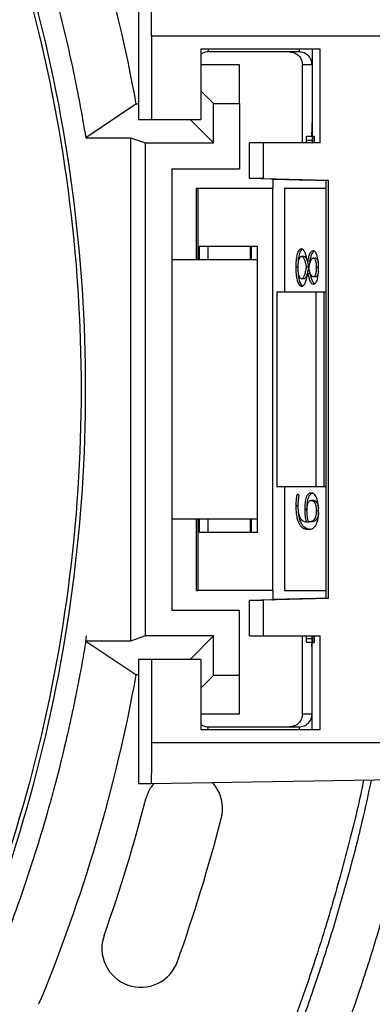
# Model space of a CAD drawing. Header units: millimetres. Extents: x 226 to 954, y 75 to 822.
# Tile 107 of 127: x 650 to 664, y 693 to 731. Entities that reach past the tile are written whole.
import ezdxf

# ---------------------------------------------------------------- set-up
doc = ezdxf.new("R2010")
doc.units = ezdxf.units.MM

msp = doc.modelspace()

# ---------------------------------------------------------------- linework, layer by layer
at = {"color": 179, "linetype": 'Continuous', "lineweight": 25}
for p, q in [((654.621, 731.807), (654.621, 727.007)), ((655.119, 730.207), (655.119, 727.007)), ((674.615, 730.207), (655.119, 730.207)), ((661.616, 729.707), (657.018, 729.707)), ((657.018, 729.707), (657.018, 727.007)), ((661.304, 729.707), (661.304, 726.107)), ((661.616, 726.107), (661.616, 729.707)), ((660.8, 729.607), (657.3, 729.607)), ((658.505, 729.107), (657.018, 729.107)), ((658.505, 727.623), (658.505, 729.107)), ((660.92, 729.107), (660.92, 726.107)), ((660.929, 729.107), (660.921, 729.107)), ((661.299, 729.107), (660.929, 729.107)), ((657.018, 728.11), (657.505, 727.623)), ((654.518, 727.59), (652.584, 726.3)), ((654.621, 727.59), (654.518, 727.59)), ((657.505, 726.107), (657.505, 727.623)), ((657.505, 727.623), (658.505, 727.623)), ((658.505, 727.623), (658.505, 725.107)), ((654.621, 727.007), (655.119, 727.007)), ((655.119, 727.007), (657.018, 727.007)), ((657.505, 726.107), (656.605, 727.007)), ((652.586, 726.3), (654.305, 726.3)), ((654.305, 726.3), (654.887, 726.107)), ((654.305, 726.3), (654.305, 706.913)), ((661.094, 726.357), (661.291, 726.357)), ((661.305, 726.357), (661.291, 726.357)), ((661.329, 726.357), (661.383, 726.357)), ((661.329, 726.107), (661.329, 726.357)), ((661.383, 726.357), (661.383, 726.107)), ((654.887, 726.107), (657.505, 726.107)), ((654.887, 707.107), (654.887, 726.107)), ((658.896, 724.724), (658.896, 726.107)), ((659.417, 726.107), (658.896, 726.107)), ((659.417, 726.107), (659.417, 724.724)), ((661.616, 726.107), (659.417, 726.107)), ((661.086, 726.107), (661.087, 726.21)), ((655.905, 725.107), (658.505, 725.107)), ((655.905, 725.107), (655.905, 708.107)), ((659.417, 724.724), (658.896, 724.724)), ((659.791, 724.701), (658.896, 724.724)), ((659.417, 724.724), (661.916, 724.659)), ((659.743, 724.709), (659.741, 724.709)), ((659.791, 724.708), (659.76, 724.708)), ((659.791, 724.708), (659.791, 724.357)), ((661.066, 724.675), (661.849, 724.655)), ((661.849, 724.659), (661.916, 724.659)), ((661.849, 708.554), (661.849, 724.659)), ((661.916, 724.659), (661.916, 708.554)), ((656.844, 721.607), (656.844, 724.357)), ((656.844, 724.357), (656.918, 724.357)), ((656.918, 721.607), (656.918, 724.357)), ((656.918, 724.357), (659.791, 724.357)), ((659.791, 708.857), (659.791, 724.357)), ((659.791, 724.357), (659.793, 724.357)), ((660.234, 724.357), (660.234, 720.357)), ((660.234, 724.357), (661.849, 724.357)), ((659.194, 722.107), (656.947, 722.107)), ((658.967, 721.607), (658.967, 722.107)), ((659.194, 711.107), (659.194, 722.107)), ((660.988, 721.729), (660.896, 721.729)), ((655.905, 721.607), (659.194, 721.607)), ((661.213, 721.532), (661.121, 721.532)), ((661.433, 721.661), (661.342, 721.661)), ((660.767, 721.314), (660.675, 721.314)), ((661.169, 721.318), (661.077, 721.318)), ((661.133, 721.068), (661.225, 721.068)), ((661.553, 721.3), (661.462, 721.3)), ((660.985, 720.867), (660.894, 720.867)), ((661.433, 720.937), (661.342, 720.937)), ((659.939, 720.357), (659.939, 712.857)), ((659.939, 720.357), (661.46, 720.357)), ((661.46, 712.857), (661.46, 720.357)), ((661.46, 720.357), (661.76, 720.357)), ((661.743, 720.357), (661.849, 720.357)), ((661.76, 712.857), (661.76, 720.357)), ((661.46, 712.857), (659.939, 712.857)), ((660.234, 712.857), (660.234, 708.857)), ((661.76, 712.857), (661.46, 712.857)), ((661.849, 712.857), (661.743, 712.857)), ((661.368, 712.329), (661.276, 712.329)), ((660.767, 712.123), (660.675, 712.123)), ((661.108, 711.985), (661.016, 711.985)), ((661.552, 711.928), (661.46, 711.928)), ((659.194, 711.607), (655.905, 711.607)), ((656.844, 708.857), (656.844, 711.607)), ((656.918, 708.857), (656.918, 711.607)), ((658.967, 711.107), (658.967, 711.607)), ((661.159, 711.497), (661.068, 711.497)), ((661.25, 711.502), (661.159, 711.502)), ((656.947, 711.107), (659.194, 711.107)), ((656.844, 708.857), (656.918, 708.857)), ((659.791, 708.857), (656.918, 708.857)), ((659.791, 708.857), (659.791, 708.505)), ((660.234, 708.857), (661.849, 708.857)), ((658.896, 708.489), (659.791, 708.512)), ((658.896, 707.107), (658.896, 708.489)), ((658.896, 708.489), (659.417, 708.489)), ((661.916, 708.554), (659.417, 708.489)), ((659.417, 708.489), (659.417, 707.107)), ((659.741, 708.504), (659.743, 708.504)), ((659.76, 708.505), (659.791, 708.506)), ((661.849, 708.558), (661.066, 708.538)), ((661.916, 708.554), (661.849, 708.554)), ((655.905, 708.107), (658.505, 708.107)), ((658.505, 705.59), (658.505, 708.107)), ((652.586, 706.913), (652.616, 707.107)), ((654.887, 707.107), (654.305, 706.913)), ((657.505, 707.107), (654.887, 707.107)), ((656.605, 706.207), (657.505, 707.107)), ((657.505, 705.59), (657.505, 707.107)), ((658.896, 707.107), (659.417, 707.107)), ((659.417, 707.107), (661.616, 707.107)), ((660.92, 707.107), (660.92, 704.107)), ((661.087, 707.003), (661.086, 707.107)), ((661.304, 703.507), (661.304, 707.107)), ((661.329, 706.857), (661.329, 707.107)), ((661.383, 707.107), (661.383, 706.857)), ((661.616, 703.507), (661.616, 707.107)), ((652.586, 706.913), (652.586, 706.912)), ((654.305, 706.913), (652.586, 706.913)), ((652.586, 706.912), (654.518, 705.623)), ((661.291, 706.857), (661.094, 706.857)), ((661.305, 706.857), (661.291, 706.857)), ((661.329, 706.857), (661.383, 706.857)), ((655.119, 706.207), (654.621, 706.207)), ((654.621, 706.207), (654.621, 701.407)), ((655.119, 706.207), (655.119, 703.007)), ((657.018, 706.207), (655.119, 706.207)), ((657.018, 706.207), (657.018, 703.507)), ((654.518, 705.623), (654.621, 705.623)), ((657.505, 705.59), (657.018, 705.103)), ((658.505, 705.59), (657.505, 705.59)), ((658.505, 704.107), (658.505, 705.59)), ((657.018, 704.107), (658.505, 704.107)), ((660.921, 704.107), (660.929, 704.107)), ((660.929, 704.107), (661.299, 704.107)), ((657.3, 703.607), (660.8, 703.607)), ((657.018, 703.507), (661.616, 703.507)), ((655.119, 703.007), (674.615, 703.007)), ((674.593, 701.747), (655.091, 701.407)), ((655.091, 701.407), (654.621, 701.407))]:
    msp.add_line(p, q, dxfattribs=at)
at = {"color": 8, "linetype": 'Continuous', "lineweight": 25}
for p, q in [((657.3, 729.707), (657.3, 729.607)), ((660.8, 729.707), (660.8, 729.607)), ((660.921, 729.107), (660.921, 726.107)), ((661.087, 726.21), (661.304, 726.21)), ((659.791, 724.708), (659.791, 724.357)), ((656.947, 722.107), (656.947, 721.607)), ((657.285, 722.107), (657.285, 721.607)), ((658.921, 722.107), (658.921, 721.607)), ((656.947, 711.607), (656.947, 711.107)), ((657.285, 711.607), (657.285, 711.107)), ((658.921, 711.607), (658.921, 711.107)), ((659.791, 708.857), (659.791, 708.505)), ((660.921, 707.107), (660.921, 704.107)), ((661.304, 707.003), (661.087, 707.003)), ((657.3, 703.507), (657.3, 703.607)), ((660.8, 703.607), (660.8, 703.507))]:
    msp.add_line(p, q, dxfattribs=at)
at = {"color": 179, "linetype": 'Continuous', "lineweight": 25}
for points, knots in [([(593.905, 776.081), (594.154, 776.08), (594.652, 776.078), (595.399, 776.064), (596.146, 776.041), (596.892, 776.008), (597.638, 775.965), (598.384, 775.914), (599.749, 775.802), (601.73, 775.583), (604.315, 775.182), (606.88, 774.668), (610.265, 773.833), (614.424, 772.511), (619.255, 770.493), (623.889, 768.058), (628.293, 765.226), (632.43, 762.018), (636.269, 758.459), (639.782, 754.576), (642.939, 750.4), (645.718, 745.963), (647.7, 742.075), (649.075, 738.871), (650.001, 736.424), (650.818, 733.94), (651.407, 731.841), (651.823, 730.147), (652.106, 728.871), (652.363, 727.589), (652.51, 726.73), (652.584, 726.3)], [0, 0, 0, 0, 0.008934, 0.0178645, 0.0267929, 0.0357206, 0.044649, 0.0535795, 0.0625136, 0.093768, 0.1250225, 0.1562769, 0.1875314, 0.2500252, 0.312519, 0.3750128, 0.4375066, 0.5000004, 0.5624942, 0.624988, 0.6874818, 0.7499756, 0.8124694, 0.8437239, 0.8749784, 0.9062328, 0.9374873, 0.9531193, 0.9687436, 0.984368, 1, 1, 1, 1]), ([(593.905, 657.932), (604.204, 657.932), (614.323, 660.643), (632.162, 670.942), (639.569, 678.35), (649.868, 696.189), (652.579, 706.307), (652.579, 726.906), (649.868, 737.024), (639.569, 754.863), (632.162, 762.271), (614.323, 772.57), (604.204, 775.281), (593.905, 775.281)], [0, 0, 0, 0, 0.1666667, 0.1666667, 0.3333333, 0.3333333, 0.5, 0.5, 0.6666667, 0.6666667, 0.8333333, 0.8333333, 1, 1, 1, 1]), ([(593.905, 775.107), (604.173, 775.107), (614.262, 772.403), (632.048, 762.135), (639.433, 754.749), (649.702, 736.964), (652.405, 726.875), (652.405, 706.338), (649.702, 696.249), (639.433, 678.464), (632.048, 671.078), (614.262, 660.81), (604.173, 658.107), (593.905, 658.107)], [0, 0, 0, 0, 0.1666667, 0.1666667, 0.3333333, 0.3333333, 0.5, 0.5, 0.6666667, 0.6666667, 0.8333333, 0.8333333, 1, 1, 1, 1]), ([(655.119, 730.207), (655.119, 730.311), (655.119, 730.521), (655.117, 730.823), (655.114, 731.101), (655.111, 731.345), (655.107, 731.546), (655.102, 731.694), (655.097, 731.789), (655.093, 731.801), (655.091, 731.807)], [0, 0, 0, 0, 0.125, 0.250001, 0.375001, 0.5, 0.625001, 0.75, 0.875, 1, 1, 1, 1]), ([(657.3, 729.607), (657.233, 729.601), (657.129, 729.593), (657.047, 729.53), (657.018, 729.508)], [0, 0, 0, 0, 0.641408, 1, 1, 1, 1]), ([(660.429, 729.607), (660.495, 729.599), (660.626, 729.584), (660.791, 729.468), (660.907, 729.303), (660.922, 729.172), (660.929, 729.107)], [0, 0, 0, 0, 0.2499955, 0.5000011, 0.7500013, 1, 1, 1, 1]), ([(661.299, 729.107), (661.292, 729.172), (661.277, 729.303), (661.161, 729.468), (660.996, 729.584), (660.865, 729.599), (660.8, 729.607)], [0, 0, 0, 0, 0.249999, 0.499999, 0.750005, 1, 1, 1, 1]), ([(661.291, 726.357), (661.292, 726.364), (661.294, 726.379), (661.297, 726.495), (661.299, 726.66), (661.299, 726.791), (661.299, 726.857)], [0, 0, 0, 0, 0.249999, 0.5, 0.749999, 1, 1, 1, 1]), ([(661.087, 726.21), (661.088, 726.252), (661.09, 726.336), (661.092, 726.35), (661.094, 726.357)], [0, 0, 0, 0, 0.500001, 1, 1, 1, 1]), ([(659.741, 724.709), (659.748, 724.709), (659.76, 724.709), (659.839, 724.707), (659.96, 724.704), (660.123, 724.7), (660.322, 724.694), (660.55, 724.689), (660.8, 724.682), (660.977, 724.677), (661.066, 724.675)], [0, 0, 0, 0, 0.124981, 0.249964, 0.374953, 0.499948, 0.624952, 0.749962, 0.874977, 1, 1, 1, 1]), ([(660.886, 722.015), (660.869, 722.013), (660.836, 722.009), (660.789, 721.966), (660.748, 721.893), (660.717, 721.794), (660.696, 721.681), (660.678, 721.521), (660.676, 721.397), (660.675, 721.314)], [0, 0, 0, 0, 0.125018, 0.249918, 0.374834, 0.499758, 0.624815, 0.749949, 1, 1, 1, 1]), ([(660.763, 721.293), (660.764, 721.345), (660.765, 721.449), (660.782, 721.575), (660.809, 721.656), (660.835, 721.7), (660.865, 721.726), (660.886, 721.728), (660.896, 721.729)], [0, 0, 0, 0, 0.250294, 0.49966, 0.624695, 0.749659, 0.874786, 1, 1, 1, 1]), ([(660.773, 721.477), (660.773, 721.505), (660.775, 721.574), (660.788, 721.681), (660.809, 721.794), (660.84, 721.893), (660.881, 721.964), (660.912, 721.999), (660.929, 722.003), (660.93, 722.003)], [0, 0, 0, 0, 0.118675, 0.293693, 0.468598, 0.643321, 0.818035, 0.992729, 1, 1, 1, 1]), ([(661.121, 721.532), (661.108, 721.592), (661.083, 721.711), (661.034, 721.873), (660.978, 721.971), (660.926, 722.011), (660.899, 722.014), (660.886, 722.015)], [0, 0, 0, 0, 0.2504584, 0.5006191, 0.7498574, 0.874895, 1, 1, 1, 1]), ([(660.896, 721.729), (660.907, 721.728), (660.929, 721.725), (660.969, 721.685), (661.011, 721.597), (661.048, 721.462), (661.068, 721.366), (661.077, 721.318)], [0, 0, 0, 0, 0.125119, 0.250166, 0.4995, 0.749666, 1, 1, 1, 1]), ([(660.988, 721.729), (660.999, 721.728), (661.02, 721.725), (661.061, 721.685), (661.103, 721.597), (661.139, 721.462), (661.159, 721.366), (661.169, 721.318)], [0, 0, 0, 0, 0.125118, 0.250173, 0.499498, 0.749666, 1, 1, 1, 1]), ([(661.335, 721.942), (661.311, 721.937), (661.264, 721.925), (661.203, 721.824), (661.155, 721.689), (661.132, 721.585), (661.121, 721.532)], [0, 0, 0, 0, 0.249396, 0.499098, 0.749376, 1, 1, 1, 1]), ([(661.213, 721.532), (661.224, 721.585), (661.247, 721.69), (661.294, 721.822), (661.344, 721.911), (661.378, 721.922), (661.389, 721.925)], [0, 0, 0, 0, 0.290374, 0.580344, 0.869647, 1, 1, 1, 1]), ([(661.55, 721.28), (661.549, 721.32), (661.548, 721.4), (661.541, 721.519), (661.525, 721.634), (661.503, 721.74), (661.47, 721.83), (661.429, 721.896), (661.383, 721.935), (661.351, 721.94), (661.335, 721.942)], [0, 0, 0, 0, 0.125127, 0.250253, 0.375352, 0.500362, 0.62527, 0.750104, 0.875028, 1, 1, 1, 1]), ([(661.175, 721.281), (661.184, 721.324), (661.203, 721.412), (661.236, 721.536), (661.274, 721.621), (661.312, 721.656), (661.332, 721.659), (661.342, 721.661)], [0, 0, 0, 0, 0.250411, 0.500645, 0.749781, 0.874862, 1, 1, 1, 1]), ([(661.342, 721.661), (661.36, 721.657), (661.386, 721.651), (661.417, 721.603), (661.436, 721.556), (661.449, 721.497), (661.46, 721.412), (661.461, 721.345), (661.462, 721.3)], [0, 0, 0, 0, 0.249238, 0.374448, 0.499649, 0.62477, 0.749942, 1, 1, 1, 1]), ([(661.433, 721.661), (661.451, 721.657), (661.478, 721.651), (661.509, 721.603), (661.527, 721.555), (661.538, 721.511), (661.541, 721.484), (661.542, 721.478)], [0, 0, 0, 0, 0.377563, 0.567231, 0.756901, 0.946448, 1, 1, 1, 1]), ([(660.675, 721.314), (660.676, 721.226), (660.679, 721.093), (660.699, 720.923), (660.723, 720.804), (660.758, 720.703), (660.802, 720.63), (660.853, 720.587), (660.888, 720.583), (660.906, 720.581)], [0, 0, 0, 0, 0.249999, 0.375117, 0.500138, 0.625078, 0.749964, 0.874934, 1, 1, 1, 1]), ([(660.894, 720.867), (660.883, 720.868), (660.863, 720.871), (660.834, 720.896), (660.809, 720.941), (660.783, 721.019), (660.765, 721.141), (660.764, 721.242), (660.763, 721.293)], [0, 0, 0, 0, 0.125124, 0.250125, 0.375208, 0.50032, 0.749652, 1, 1, 1, 1]), ([(660.947, 720.593), (660.946, 720.593), (660.928, 720.597), (660.894, 720.632), (660.849, 720.703), (660.814, 720.804), (660.791, 720.923), (660.777, 721.023), (660.775, 721.084), (660.775, 721.1)], [0, 0, 0, 0, 0.007628, 0.19227, 0.376794, 0.561402, 0.746129, 0.930996, 1, 1, 1, 1]), ([(661.077, 721.318), (661.067, 721.267), (661.047, 721.165), (661.012, 721.019), (660.97, 720.917), (660.928, 720.872), (660.905, 720.868), (660.894, 720.867)], [0, 0, 0, 0, 0.250565, 0.500872, 0.749989, 0.874978, 1, 1, 1, 1]), ([(660.906, 720.581), (660.919, 720.583), (660.945, 720.586), (660.996, 720.63), (661.049, 720.732), (661.096, 720.893), (661.121, 721.01), (661.133, 721.068)], [0, 0, 0, 0, 0.125092, 0.250192, 0.499407, 0.749499, 1, 1, 1, 1]), ([(661.169, 721.318), (661.159, 721.267), (661.139, 721.165), (661.103, 721.019), (661.062, 720.917), (661.019, 720.872), (660.997, 720.868), (660.985, 720.867)], [0, 0, 0, 0, 0.250569, 0.500874, 0.749989, 0.874979, 1, 1, 1, 1]), ([(661.133, 721.068), (661.145, 721.016), (661.169, 720.911), (661.218, 720.777), (661.28, 720.676), (661.328, 720.664), (661.352, 720.657)], [0, 0, 0, 0, 0.250491, 0.5008, 0.750576, 1, 1, 1, 1]), ([(661.342, 720.937), (661.323, 720.943), (661.285, 720.955), (661.238, 721.046), (661.202, 721.155), (661.184, 721.239), (661.175, 721.281)], [0, 0, 0, 0, 0.249129, 0.498862, 0.749318, 1, 1, 1, 1]), ([(661.4, 720.671), (661.391, 720.677), (661.359, 720.697), (661.31, 720.777), (661.261, 720.911), (661.237, 721.016), (661.225, 721.068)], [0, 0, 0, 0, 0.111737, 0.407325, 0.703557, 1, 1, 1, 1]), ([(661.462, 721.3), (661.461, 721.256), (661.459, 721.167), (661.441, 721.061), (661.417, 720.996), (661.386, 720.948), (661.36, 720.942), (661.342, 720.937)], [0, 0, 0, 0, 0.250535, 0.499875, 0.625216, 0.750536, 1, 1, 1, 1]), ([(661.352, 720.657), (661.367, 720.659), (661.397, 720.664), (661.44, 720.7), (661.478, 720.762), (661.508, 720.848), (661.528, 720.949), (661.547, 721.092), (661.549, 721.204), (661.55, 721.28)], [0, 0, 0, 0, 0.1250192, 0.2499963, 0.3748305, 0.499814, 0.6248856, 0.7500202, 1, 1, 1, 1]), ([(661.544, 721.149), (661.54, 721.113), (661.532, 721.056), (661.509, 720.996), (661.478, 720.948), (661.451, 720.942), (661.433, 720.937)], [0, 0, 0, 0, 0.2965823, 0.4728739, 0.649149, 1, 1, 1, 1]), ([(661.268, 712.616), (661.234, 712.611), (661.182, 712.604), (661.119, 712.539), (661.077, 712.462), (661.047, 712.358), (661.027, 712.239), (661.017, 712.113), (661.016, 712.028), (661.016, 711.985)], [0, 0, 0, 0, 0.249772, 0.374745, 0.499672, 0.624605, 0.749665, 0.874793, 1, 1, 1, 1]), ([(661.55, 711.902), (661.549, 711.949), (661.548, 712.044), (661.535, 712.183), (661.511, 712.313), (661.476, 712.426), (661.432, 712.516), (661.38, 712.575), (661.325, 712.61), (661.287, 712.614), (661.268, 712.616)], [0, 0, 0, 0, 0.125089, 0.2501377, 0.3751485, 0.5000523, 0.624921, 0.749882, 0.8749435, 1, 1, 1, 1]), ([(660.754, 712.554), (660.745, 712.553), (660.731, 712.553), (660.717, 712.537), (660.71, 712.523), (660.697, 712.478), (660.682, 712.342), (660.678, 712.211), (660.675, 712.123)], [0, 0, 0, 0, 0.125048, 0.187581, 0.218922, 0.250208, 0.499982, 1, 1, 1, 1]), ([(660.798, 712.508), (660.797, 712.514), (660.797, 712.522), (660.796, 712.533), (660.793, 712.539), (660.788, 712.547), (660.775, 712.553), (660.763, 712.554), (660.754, 712.554)], [0, 0, 0, 0, 0.125057, 0.187457, 0.250218, 0.312843, 0.500192, 1, 1, 1, 1]), ([(660.766, 712.104), (660.767, 712.15), (660.768, 712.242), (660.781, 712.377), (660.792, 712.464), (660.798, 712.508)], [0, 0, 0, 0, 0.333494, 0.667131, 1, 1, 1, 1]), ([(661.104, 711.939), (661.106, 711.995), (661.107, 712.079), (661.127, 712.18), (661.149, 712.244), (661.178, 712.288), (661.221, 712.323), (661.254, 712.327), (661.276, 712.329)], [0, 0, 0, 0, 0.249564, 0.374532, 0.499469, 0.624535, 0.749689, 1, 1, 1, 1]), ([(661.108, 712), (661.108, 712.037), (661.109, 712.118), (661.119, 712.239), (661.139, 712.358), (661.169, 712.462), (661.211, 712.539), (661.263, 712.595), (661.303, 712.601), (661.325, 712.605)], [0, 0, 0, 0, 0.123442, 0.262413, 0.401308, 0.540062, 0.678806, 0.817604, 1, 1, 1, 1]), ([(661.276, 712.329), (661.299, 712.325), (661.345, 712.317), (661.398, 712.253), (661.431, 712.172), (661.449, 712.097), (661.458, 712.014), (661.459, 711.957), (661.46, 711.928)], [0, 0, 0, 0, 0.250102, 0.499419, 0.624533, 0.74969, 0.874792, 1, 1, 1, 1]), ([(661.368, 712.329), (661.391, 712.325), (661.437, 712.317), (661.49, 712.253), (661.522, 712.172), (661.539, 712.104), (661.544, 712.055), (661.546, 712.034)], [0, 0, 0, 0, 0.296632, 0.592318, 0.740706, 0.889148, 1, 1, 1, 1]), ([(660.675, 712.123), (660.676, 712.052), (660.679, 711.911), (660.705, 711.707), (660.753, 711.529), (660.819, 711.395), (660.896, 711.304), (660.978, 711.248), (661.061, 711.219), (661.118, 711.215), (661.146, 711.214)], [0, 0, 0, 0, 0.125036, 0.249922, 0.374706, 0.499535, 0.624556, 0.749667, 0.874835, 1, 1, 1, 1]), ([(661.068, 711.497), (661.032, 711.503), (660.977, 711.514), (660.908, 711.57), (660.859, 711.634), (660.817, 711.723), (660.787, 711.837), (660.769, 711.968), (660.767, 712.059), (660.766, 712.104)], [0, 0, 0, 0, 0.249915, 0.375001, 0.50007, 0.625031, 0.749989, 0.874923, 1, 1, 1, 1]), ([(661.182, 711.22), (661.172, 711.22), (661.135, 711.223), (661.069, 711.249), (660.987, 711.304), (660.911, 711.395), (660.844, 711.529), (660.798, 711.708), (660.775, 711.858), (660.773, 711.944), (660.772, 711.96)], [0, 0, 0, 0, 0.051661, 0.204164, 0.356603, 0.508936, 0.661028, 0.813069, 0.965235, 1, 1, 1, 1]), ([(661.016, 711.985), (661.018, 711.899), (661.022, 711.728), (661.052, 711.574), (661.068, 711.497)], [0, 0, 0, 0, 0.499803, 1, 1, 1, 1]), ([(661.159, 711.502), (661.143, 711.569), (661.111, 711.704), (661.107, 711.861), (661.104, 711.939)], [0, 0, 0, 0, 0.499774, 1, 1, 1, 1]), ([(661.146, 711.214), (661.192, 711.217), (661.262, 711.222), (661.353, 711.268), (661.419, 711.328), (661.478, 711.423), (661.523, 711.561), (661.547, 711.727), (661.549, 711.844), (661.55, 711.902)], [0, 0, 0, 0, 0.250299, 0.375497, 0.500537, 0.625423, 0.750135, 0.874959, 1, 1, 1, 1]), ([(661.46, 711.928), (661.459, 711.887), (661.457, 711.805), (661.435, 711.693), (661.397, 711.612), (661.337, 711.544), (661.256, 711.507), (661.191, 711.503), (661.159, 711.502)], [0, 0, 0, 0, 0.12495, 0.249597, 0.374332, 0.499377, 0.749497, 1, 1, 1, 1]), ([(661.548, 711.863), (661.548, 711.844), (661.546, 711.785), (661.526, 711.693), (661.488, 711.612), (661.429, 711.544), (661.348, 711.507), (661.283, 711.503), (661.25, 711.502)], [0, 0, 0, 0, 0.062517, 0.196055, 0.329691, 0.463658, 0.731623, 1, 1, 1, 1]), ([(661.066, 708.538), (660.977, 708.536), (660.8, 708.531), (660.55, 708.525), (660.322, 708.519), (660.123, 708.514), (659.96, 708.509), (659.839, 708.506), (659.76, 708.504), (659.748, 708.504), (659.741, 708.504)], [0, 0, 0, 0, 0.125023, 0.250038, 0.375048, 0.500052, 0.625047, 0.750036, 0.875019, 1, 1, 1, 1]), ([(661.094, 706.857), (661.092, 706.863), (661.09, 706.877), (661.088, 706.961), (661.087, 707.003)], [0, 0, 0, 0, 0.499999, 1, 1, 1, 1]), ([(652.584, 706.913), (652.54, 706.651), (652.451, 706.126), (652.305, 705.341), (652.148, 704.559), (651.981, 703.779), (651.745, 702.742), (651.488, 701.709), (650.993, 699.88), (650.269, 697.528), (649.127, 694.441), (647.817, 691.421), (646.342, 688.479), (644.707, 685.623), (642.32, 681.942), (638.959, 677.596), (634.376, 672.86), (629.298, 668.659), (623.788, 665.044), (617.912, 662.06), (611.742, 659.743), (605.355, 658.121), (599.913, 657.365), (595.533, 657.124), (592.241, 657.125), (588.955, 657.308), (585.684, 657.672), (582.438, 658.217), (579.869, 658.796), (577.961, 659.304), (576.697, 659.671), (575.442, 660.065), (574.195, 660.486), (573.372, 660.79), (572.96, 660.942)], [0, 0, 0, 0, 0.0076, 0.015197, 0.022791, 0.030383, 0.037976, 0.053168, 0.06077, 0.092083, 0.123397, 0.154711, 0.186025, 0.217339, 0.248653, 0.311256, 0.37386, 0.436464, 0.499068, 0.561671, 0.624275, 0.686879, 0.749482, 0.780796, 0.81211, 0.843424, 0.874738, 0.906052, 0.937366, 0.949899, 0.962422, 0.974943, 0.987467, 1, 1, 1, 1]), ([(661.299, 706.357), (661.299, 706.422), (661.299, 706.553), (661.297, 706.718), (661.294, 706.834), (661.292, 706.849), (661.291, 706.857)], [0, 0, 0, 0, 0.250001, 0.5, 0.750001, 1, 1, 1, 1]), ([(660.929, 704.107), (660.922, 704.041), (660.907, 703.91), (660.791, 703.745), (660.626, 703.629), (660.495, 703.614), (660.429, 703.607)], [0, 0, 0, 0, 0.2499987, 0.4999989, 0.7500045, 1, 1, 1, 1]), ([(660.8, 703.607), (660.865, 703.614), (660.996, 703.629), (661.161, 703.745), (661.277, 703.91), (661.292, 704.041), (661.299, 704.107)], [0, 0, 0, 0, 0.249995, 0.500001, 0.750001, 1, 1, 1, 1]), ([(657.018, 703.705), (657.047, 703.683), (657.129, 703.62), (657.233, 703.612), (657.3, 703.607)], [0, 0, 0, 0, 0.358592, 1, 1, 1, 1]), ([(655.119, 703.007), (655.119, 702.902), (655.119, 702.692), (655.117, 702.39), (655.114, 702.112), (655.111, 701.868), (655.107, 701.667), (655.102, 701.52), (655.097, 701.424), (655.093, 701.413), (655.091, 701.407)], [0, 0, 0, 0, 0.125, 0.250001, 0.375001, 0.5, 0.625001, 0.75, 0.875, 1, 1, 1, 1]), ([(593.905, 643.607), (594.669, 643.613), (596.198, 643.627), (598.489, 643.739), (600.776, 643.918), (603.056, 644.17), (605.326, 644.493), (607.586, 644.888), (609.907, 645.368), (612.285, 645.943), (614.715, 646.621), (617.121, 647.381), (619.499, 648.225), (621.775, 649.122), (623.95, 650.063), (626.026, 651.04), (628.069, 652.081), (630.079, 653.186), (632.054, 654.354), (633.99, 655.583), (635.95, 656.915), (637.927, 658.356), (639.914, 659.912), (641.845, 661.535), (643.719, 663.224), (645.479, 664.924), (647.128, 666.626), (648.672, 668.323), (650.162, 670.067), (651.596, 671.857), (652.973, 673.691), (654.292, 675.568), (655.593, 677.549), (656.868, 679.637), (658.108, 681.834), (659.271, 684.073), (660.356, 686.351), (661.331, 688.595), (662.204, 690.799), (662.98, 692.957), (663.689, 695.138), (664.328, 697.341), (664.885, 699.489), (665.193, 700.911), (665.339, 701.585)], [0, 0, 0, 0, 0.02304, 0.04608, 0.06912, 0.09216, 0.1152, 0.13824, 0.161281, 0.186624, 0.211968, 0.237312, 0.262656, 0.288, 0.31104, 0.33408, 0.35712, 0.38016, 0.4032, 0.42624, 0.44928, 0.474624, 0.499968, 0.525312, 0.550656, 0.576, 0.59904, 0.62208, 0.64512, 0.66816, 0.6912, 0.71424, 0.73728, 0.762624, 0.787968, 0.813312, 0.838656, 0.864, 0.88704, 0.91008, 0.93312, 0.95616, 0.9792, 1, 1, 1, 1]), ([(593.905, 645.307), (594.651, 645.313), (596.145, 645.327), (598.383, 645.436), (600.616, 645.611), (602.843, 645.857), (605.06, 646.173), (607.267, 646.558), (609.534, 647.027), (611.857, 647.589), (614.231, 648.25), (616.58, 648.993), (618.903, 649.817), (621.126, 650.693), (623.251, 651.613), (625.278, 652.567), (627.274, 653.584), (629.237, 654.663), (631.165, 655.803), (633.057, 657.004), (634.971, 658.305), (636.902, 659.712), (638.842, 661.232), (640.729, 662.818), (642.559, 664.468), (644.278, 666.128), (645.889, 667.79), (647.397, 669.447), (648.851, 671.151), (650.719, 673.482), (652.475, 675.899), (654.156, 678.458), (655.83, 681.199), (657.395, 684.089), (658.808, 687.056), (659.761, 689.247), (660.613, 691.4), (661.372, 693.507), (662.064, 695.638), (662.688, 697.79), (663.201, 699.762), (663.475, 701.023), (663.591, 701.555)], [0, 0, 0, 0, 0.023133, 0.046266, 0.069398, 0.092531, 0.115664, 0.138797, 0.16193, 0.187376, 0.212821, 0.238267, 0.263713, 0.289159, 0.312292, 0.335425, 0.358558, 0.38169, 0.404823, 0.427956, 0.451089, 0.476535, 0.501981, 0.527426, 0.552872, 0.578318, 0.601451, 0.624584, 0.647717, 0.670849, 0.717115, 0.740248, 0.765694, 0.816586, 0.842031, 0.867477, 0.89061, 0.913743, 0.936876, 0.960009, 0.983141, 1, 1, 1, 1]), ([(663.283, 701.55), (663.254, 701.406), (663.063, 700.46), (662.627, 698.731), (661.975, 696.366), (661.233, 694.027), (660.413, 691.714), (659.495, 689.385), (658.475, 687.044), (657.348, 684.698), (656.137, 682.394), (654.841, 680.137), (653.464, 677.929), (652.034, 675.813), (650.56, 673.79), (649.046, 671.858), (647.467, 669.98), (645.824, 668.157), (644.085, 666.356), (642.247, 664.584), (640.308, 662.848), (638.307, 661.184), (636.246, 659.594), (634.129, 658.08), (631.998, 656.673), (629.862, 655.368), (627.724, 654.163), (625.547, 653.031), (623.331, 651.976), (621.035, 650.978), (618.659, 650.045), (616.203, 649.182), (613.718, 648.41), (611.205, 647.73), (608.67, 647.143), (606.163, 646.658), (603.69, 646.27), (601.254, 645.973), (598.809, 645.763), (596.358, 645.631), (594.723, 645.615), (593.905, 645.607)], [0, 0, 0, 0, 0.004568, 0.030032, 0.055497, 0.080962, 0.106426, 0.131891, 0.158899, 0.185906, 0.212914, 0.239922, 0.26693, 0.293937, 0.319402, 0.344867, 0.370331, 0.395796, 0.421261, 0.448268, 0.475276, 0.502284, 0.529292, 0.556299, 0.583307, 0.608772, 0.634236, 0.659701, 0.685166, 0.71063, 0.737638, 0.764646, 0.791654, 0.818661, 0.845669, 0.872677, 0.898142, 0.923606, 0.949071, 0.974535, 1, 1, 1, 1]), ([(655.192, 701.408), (655.15, 701.353), (655.063, 701.239), (654.963, 701.045), (654.92, 700.903), (654.898, 700.833)], [0, 0, 0, 0, 0.319427, 0.659715, 1, 1, 1, 1]), ([(657.649, 701.207), (657.611, 701.271), (657.559, 701.357), (657.49, 701.429), (657.471, 701.448)], [0, 0, 0, 0, 0.737522, 1, 1, 1, 1]), ([(653.291, 695.577), (653.158, 695.202), (653.18, 694.789), (653.523, 694.071), (653.83, 693.795), (654.579, 693.529), (654.992, 693.551), (655.71, 693.893), (655.986, 694.2), (656.119, 694.575)], [0, 0, 0, 0, 0.25, 0.25, 0.5, 0.5, 0.75, 0.75, 1, 1, 1, 1])]:
    msp.add_open_spline(points, degree=3, knots=knots, dxfattribs=at)
for points in [[(650.769, 740.293), (652.471, 736.206), (653.728, 731.947), (654.518, 727.59)], [(654.518, 705.623), (653.728, 701.266), (652.471, 697.008), (650.769, 692.92)], [(657.803, 700.081), (657.901, 700.462), (657.846, 700.866), (657.649, 701.207)], [(653.291, 695.577), (653.904, 697.307), (654.439, 699.056), (654.898, 700.833)], [(656.119, 694.575), (656.761, 696.388), (657.321, 698.22), (657.803, 700.081)]]:
    msp.add_open_spline(points, degree=3, dxfattribs=at)

doc.saveas('drawing.dxf')
